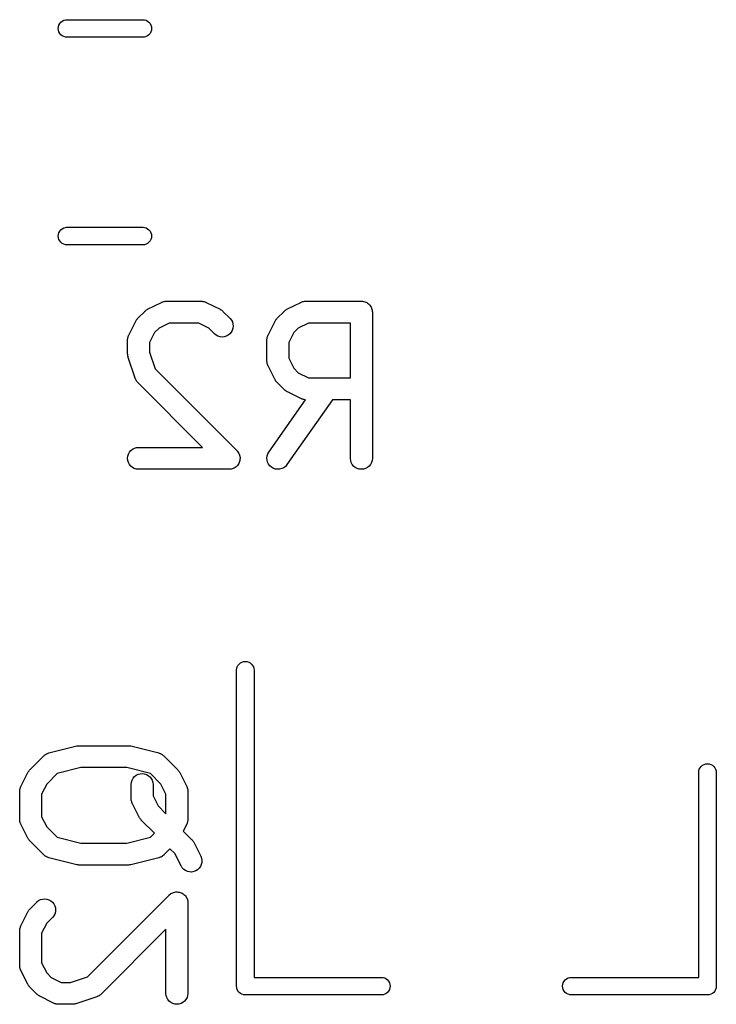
# Model space of a CAD drawing. Extents: x 0.77 to 5.19, y -2.29 to -0.61.
# Tile 30 of 41: x 3.13 to 3.31, y -1.73 to -1.47. Entities that reach past the tile are written whole.
import ezdxf

# ---------------------------------------------------------------- set-up
doc = ezdxf.new("R2010")
doc.units = 0
doc.header["$MEASUREMENT"] = 0
doc.layers.add('BLACK', color=7, linetype='CONTINUOUS')

msp = doc.modelspace()

# ---------------------------------------------------------------- linework, layer by layer
at = {"layer": 'BLACK', "linetype": 'CONTINUOUS'}
for p, q in [((3.13749, -1.47158), (3.13763, -1.47114)), ((3.13763, -1.47114), (3.13785, -1.47073)), ((3.13785, -1.47073), (3.13814, -1.47037)), ((3.13814, -1.47037), (3.1385, -1.47007)), ((3.1385, -1.47007), (3.13891, -1.46985)), ((3.13891, -1.46985), (3.13936, -1.46972)), ((3.13936, -1.46972), (3.1397, -1.46969)), ((3.1397, -1.46969), (3.1603, -1.46969)), ((3.1603, -1.46969), (3.16064, -1.46972)), ((3.16064, -1.46972), (3.16109, -1.46985)), ((3.16109, -1.46985), (3.1615, -1.47007)), ((3.1615, -1.47007), (3.16186, -1.47037)), ((3.16186, -1.47037), (3.16215, -1.47073)), ((3.16215, -1.47073), (3.16237, -1.47114)), ((3.16237, -1.47114), (3.16251, -1.47158)), ((3.13745, -1.47205), (3.13749, -1.47158)), ((3.13749, -1.47251), (3.13745, -1.47205)), ((3.13763, -1.47296), (3.13749, -1.47251)), ((3.13785, -1.47337), (3.13763, -1.47296)), ((3.13814, -1.47373), (3.13785, -1.47337)), ((3.1385, -1.47402), (3.13814, -1.47373)), ((3.13891, -1.47424), (3.1385, -1.47402)), ((3.1615, -1.47402), (3.16109, -1.47424)), ((3.16186, -1.47373), (3.1615, -1.47402)), ((3.16215, -1.47337), (3.16186, -1.47373)), ((3.16237, -1.47296), (3.16215, -1.47337)), ((3.16251, -1.47251), (3.16237, -1.47296)), ((3.16251, -1.47158), (3.16255, -1.47205)), ((3.16255, -1.47205), (3.16251, -1.47251)), ((3.13936, -1.47438), (3.13891, -1.47424)), ((3.1397, -1.47441), (3.13936, -1.47438)), ((3.1603, -1.47441), (3.1397, -1.47441)), ((3.16064, -1.47438), (3.1603, -1.47441)), ((3.16109, -1.47424), (3.16064, -1.47438)), ((3.13749, -1.52749), (3.13763, -1.52704)), ((3.13763, -1.52704), (3.13785, -1.52663)), ((3.13785, -1.52663), (3.13814, -1.52627)), ((3.13814, -1.52627), (3.1385, -1.52598)), ((3.1385, -1.52598), (3.13891, -1.52576)), ((3.13891, -1.52576), (3.13936, -1.52562)), ((3.13936, -1.52562), (3.1397, -1.52559)), ((3.1397, -1.52559), (3.1603, -1.52559)), ((3.1603, -1.52559), (3.16064, -1.52562)), ((3.16064, -1.52562), (3.16109, -1.52576)), ((3.16109, -1.52576), (3.1615, -1.52598)), ((3.1615, -1.52598), (3.16186, -1.52627)), ((3.16186, -1.52627), (3.16215, -1.52663)), ((3.16215, -1.52663), (3.16237, -1.52704)), ((3.16237, -1.52704), (3.16251, -1.52749)), ((3.13745, -1.52795), (3.13749, -1.52749)), ((3.13749, -1.52842), (3.13745, -1.52795)), ((3.13763, -1.52886), (3.13749, -1.52842)), ((3.13785, -1.52927), (3.13763, -1.52886)), ((3.13814, -1.52963), (3.13785, -1.52927)), ((3.1385, -1.52993), (3.13814, -1.52963)), ((3.16186, -1.52963), (3.1615, -1.52993)), ((3.16215, -1.52927), (3.16186, -1.52963)), ((3.16237, -1.52886), (3.16215, -1.52927)), ((3.16251, -1.52842), (3.16237, -1.52886)), ((3.16251, -1.52749), (3.16255, -1.52795)), ((3.16255, -1.52795), (3.16251, -1.52842)), ((3.13891, -1.53015), (3.1385, -1.52993)), ((3.13936, -1.53028), (3.13891, -1.53015)), ((3.1397, -1.53031), (3.13936, -1.53028)), ((3.1603, -1.53031), (3.1397, -1.53031)), ((3.16064, -1.53028), (3.1603, -1.53031)), ((3.16109, -1.53015), (3.16064, -1.53028)), ((3.1615, -1.52993), (3.16109, -1.53015)), ((3.16544, -1.54571), (3.16563, -1.54565)), ((3.16563, -1.54565), (3.16582, -1.54558)), ((3.16582, -1.54558), (3.16591, -1.54557)), ((3.16591, -1.54557), (3.16599, -1.54554)), ((3.16599, -1.54554), (3.16619, -1.54552)), ((3.16619, -1.54552), (3.16639, -1.54549)), ((3.16639, -1.54549), (3.16648, -1.5455)), ((3.16648, -1.5455), (3.16657, -1.54549)), ((3.16657, -1.54549), (3.17594, -1.54549)), ((3.17594, -1.54549), (3.17598, -1.54549)), ((3.17598, -1.54549), (3.17607, -1.5455)), ((3.17607, -1.5455), (3.17615, -1.5455)), ((3.17615, -1.5455), (3.17635, -1.54553)), ((3.17635, -1.54553), (3.17655, -1.54555)), ((3.17655, -1.54555), (3.17664, -1.54558)), ((3.17664, -1.54558), (3.17672, -1.54559)), ((3.17672, -1.54559), (3.17691, -1.54567)), ((3.17691, -1.54567), (3.1771, -1.54573)), ((3.20294, -1.54571), (3.20313, -1.54565)), ((3.20313, -1.54565), (3.20332, -1.54558)), ((3.20332, -1.54558), (3.2034, -1.54557)), ((3.2034, -1.54557), (3.20349, -1.54554)), ((3.20349, -1.54554), (3.20369, -1.54552)), ((3.20369, -1.54552), (3.20389, -1.54549)), ((3.20389, -1.54549), (3.20397, -1.5455)), ((3.20397, -1.5455), (3.20406, -1.54549)), ((3.20406, -1.54549), (3.21906, -1.54549)), ((3.21906, -1.54549), (3.21908, -1.54549)), ((3.21908, -1.54549), (3.21908, -1.54549)), ((3.21908, -1.54549), (3.21908, -1.54549)), ((3.21908, -1.54549), (3.2191, -1.54549)), ((3.2191, -1.54549), (3.21938, -1.54552)), ((3.21938, -1.54552), (3.21965, -1.54555)), ((3.21965, -1.54555), (3.21966, -1.54555)), ((3.21966, -1.54555), (3.21967, -1.54555)), ((3.21967, -1.54555), (3.21994, -1.54564)), ((3.21994, -1.54564), (3.2202, -1.54572)), ((3.15885, -1.5501), (3.16073, -1.54823)), ((3.16073, -1.54823), (3.16076, -1.5482)), ((3.16076, -1.5482), (3.16089, -1.54809)), ((3.16089, -1.54809), (3.16101, -1.54798)), ((3.16101, -1.54798), (3.16111, -1.54792)), ((3.16111, -1.54792), (3.16121, -1.54784)), ((3.16121, -1.54784), (3.16135, -1.54776)), ((3.16135, -1.54776), (3.1615, -1.54767)), ((3.1615, -1.54767), (3.16524, -1.5458)), ((3.16524, -1.5458), (3.16528, -1.54578)), ((3.16528, -1.54578), (3.16536, -1.54575)), ((3.16536, -1.54575), (3.16544, -1.54571)), ((3.1771, -1.54573), (3.17718, -1.54577)), ((3.17718, -1.54577), (3.17726, -1.5458)), ((3.17726, -1.5458), (3.18101, -1.54767)), ((3.18101, -1.54767), (3.18105, -1.54769)), ((3.18105, -1.54769), (3.18119, -1.54778)), ((3.18119, -1.54778), (3.18133, -1.54786)), ((3.18133, -1.54786), (3.18143, -1.54794)), ((3.18143, -1.54794), (3.18153, -1.54801)), ((3.18153, -1.54801), (3.18165, -1.54812)), ((3.18165, -1.54812), (3.18178, -1.54823)), ((3.18178, -1.54823), (3.18365, -1.5501)), ((3.19635, -1.5501), (3.19822, -1.54823)), ((3.19822, -1.54823), (3.19825, -1.5482)), ((3.19825, -1.5482), (3.19838, -1.54809)), ((3.19838, -1.54809), (3.1985, -1.54798)), ((3.1985, -1.54798), (3.19861, -1.54792)), ((3.19861, -1.54792), (3.1987, -1.54784)), ((3.1987, -1.54784), (3.19885, -1.54776)), ((3.19885, -1.54776), (3.19899, -1.54767)), ((3.19899, -1.54767), (3.20274, -1.5458)), ((3.20274, -1.5458), (3.20278, -1.54578)), ((3.20278, -1.54578), (3.20286, -1.54575)), ((3.20286, -1.54575), (3.20294, -1.54571)), ((3.2202, -1.54572), (3.22021, -1.54572)), ((3.22021, -1.54572), (3.22022, -1.54573)), ((3.22022, -1.54573), (3.22047, -1.54586)), ((3.22047, -1.54586), (3.22071, -1.54599)), ((3.22071, -1.54599), (3.22072, -1.546)), ((3.22072, -1.546), (3.22073, -1.546)), ((3.22073, -1.546), (3.22094, -1.54618)), ((3.22094, -1.54618), (3.22115, -1.54636)), ((3.22115, -1.54636), (3.22116, -1.54637)), ((3.22116, -1.54637), (3.22117, -1.54637)), ((3.22117, -1.54637), (3.22134, -1.54659)), ((3.22134, -1.54659), (3.22152, -1.54681)), ((3.22152, -1.54681), (3.22152, -1.54682)), ((3.22152, -1.54682), (3.22153, -1.54682)), ((3.22153, -1.54682), (3.22166, -1.54707)), ((3.22166, -1.54707), (3.22179, -1.54731)), ((3.22179, -1.54731), (3.22179, -1.54732)), ((3.22179, -1.54732), (3.2218, -1.54733)), ((3.2218, -1.54733), (3.22187, -1.5476)), ((3.22187, -1.5476), (3.22196, -1.54787)), ((3.22196, -1.54787), (3.22196, -1.54788)), ((3.22196, -1.54788), (3.22196, -1.54789)), ((3.22196, -1.54789), (3.22198, -1.54816)), ((3.22198, -1.54816), (3.22201, -1.54844)), ((3.15643, -1.55462), (3.1583, -1.55087)), ((3.1583, -1.55087), (3.15832, -1.55083)), ((3.15832, -1.55083), (3.15841, -1.55069)), ((3.15841, -1.55069), (3.15849, -1.55055)), ((3.15849, -1.55055), (3.15857, -1.55045)), ((3.15857, -1.55045), (3.15863, -1.55035)), ((3.15863, -1.55035), (3.15875, -1.55023)), ((3.15875, -1.55023), (3.15885, -1.5501)), ((3.18365, -1.5501), (3.18368, -1.55013)), ((3.18368, -1.55013), (3.18404, -1.55058)), ((3.18404, -1.55058), (3.18431, -1.55109)), ((3.19392, -1.55462), (3.1958, -1.55087)), ((3.1958, -1.55087), (3.19581, -1.55083)), ((3.19581, -1.55083), (3.1959, -1.55069)), ((3.1959, -1.55069), (3.19598, -1.55055)), ((3.19598, -1.55055), (3.19606, -1.55045)), ((3.19606, -1.55045), (3.19613, -1.55035)), ((3.19613, -1.55035), (3.19624, -1.55023)), ((3.19624, -1.55023), (3.19635, -1.5501)), ((3.22201, -1.54844), (3.22201, -1.58781)), ((3.16456, -1.55274), (3.16337, -1.55394)), ((3.16726, -1.55139), (3.16456, -1.55274)), ((3.17524, -1.55139), (3.16726, -1.55139)), ((3.17794, -1.55274), (3.17524, -1.55139)), ((3.17948, -1.55428), (3.17794, -1.55274)), ((3.18428, -1.55334), (3.18401, -1.55385)), ((3.18445, -1.55279), (3.18428, -1.55334)), ((3.18431, -1.55109), (3.18447, -1.55165)), ((3.18452, -1.55222), (3.18445, -1.55279)), ((3.18447, -1.55165), (3.18452, -1.55222)), ((3.20206, -1.55274), (3.20086, -1.55394)), ((3.20476, -1.55139), (3.20206, -1.55274)), ((3.21611, -1.55139), (3.20476, -1.55139)), ((3.21611, -1.56611), (3.21611, -1.55139)), ((3.15611, -1.5559), (3.15612, -1.55581)), ((3.15611, -1.55594), (3.15611, -1.5559)), ((3.15611, -1.55969), (3.15611, -1.55594)), ((3.15612, -1.55572), (3.15616, -1.55553)), ((3.15612, -1.55581), (3.15612, -1.55572)), ((3.15616, -1.55553), (3.15618, -1.55533)), ((3.15618, -1.55533), (3.1562, -1.55524)), ((3.1562, -1.55524), (3.15622, -1.55516)), ((3.15622, -1.55516), (3.15629, -1.55497)), ((3.15629, -1.55497), (3.15635, -1.55478)), ((3.15635, -1.55478), (3.15639, -1.5547)), ((3.15639, -1.5547), (3.15643, -1.55462)), ((3.16337, -1.55394), (3.16202, -1.55664)), ((3.17992, -1.55464), (3.17948, -1.55428)), ((3.18043, -1.55492), (3.17992, -1.55464)), ((3.18098, -1.55508), (3.18043, -1.55492)), ((3.18155, -1.55514), (3.18098, -1.55508)), ((3.18213, -1.55509), (3.18155, -1.55514)), ((3.18268, -1.55492), (3.18213, -1.55509)), ((3.18319, -1.55465), (3.18268, -1.55492)), ((3.18364, -1.55429), (3.18319, -1.55465)), ((3.18401, -1.55385), (3.18364, -1.55429)), ((3.19361, -1.5559), (3.19362, -1.55581)), ((3.19361, -1.55594), (3.19361, -1.5559)), ((3.19361, -1.56156), (3.19361, -1.55594)), ((3.19362, -1.55572), (3.19365, -1.55553)), ((3.19362, -1.55581), (3.19362, -1.55572)), ((3.19365, -1.55553), (3.19367, -1.55533)), ((3.19367, -1.55533), (3.1937, -1.55524)), ((3.1937, -1.55524), (3.19371, -1.55516)), ((3.19371, -1.55516), (3.19379, -1.55497)), ((3.19379, -1.55497), (3.19385, -1.55478)), ((3.19385, -1.55478), (3.19389, -1.5547)), ((3.19389, -1.5547), (3.19392, -1.55462)), ((3.20086, -1.55394), (3.19951, -1.55664)), ((3.16202, -1.55664), (3.16202, -1.55921)), ((3.19951, -1.55664), (3.19951, -1.56087)), ((3.15613, -1.55985), (3.15611, -1.55969)), ((3.15613, -1.56002), (3.15613, -1.55985)), ((3.15616, -1.56014), (3.15613, -1.56002)), ((3.15617, -1.56026), (3.15616, -1.56014)), ((3.15622, -1.56042), (3.15617, -1.56026)), ((3.15625, -1.56058), (3.15622, -1.56042)), ((3.15627, -1.56062), (3.15625, -1.56058)), ((3.15814, -1.56625), (3.15627, -1.56062)), ((3.16202, -1.55921), (3.16352, -1.56372)), ((3.19362, -1.56165), (3.19361, -1.56156)), ((3.19951, -1.56087), (3.20086, -1.56356)), ((3.16352, -1.56372), (3.18553, -1.58572)), ((3.19361, -1.56174), (3.19362, -1.56165)), ((3.19365, -1.56194), (3.19361, -1.56174)), ((3.19367, -1.56214), (3.19365, -1.56194)), ((3.19369, -1.56222), (3.19367, -1.56214)), ((3.1937, -1.56231), (3.19369, -1.56222)), ((3.19377, -1.5625), (3.1937, -1.56231)), ((3.19383, -1.56269), (3.19377, -1.5625)), ((3.19387, -1.56277), (3.19383, -1.56269)), ((3.1939, -1.56285), (3.19387, -1.56277)), ((3.19392, -1.56288), (3.1939, -1.56285)), ((3.1958, -1.56663), (3.19392, -1.56288)), ((3.20086, -1.56356), (3.20206, -1.56476)), ((3.15818, -1.56633), (3.15814, -1.56625)), ((3.1582, -1.56641), (3.15818, -1.56633)), ((3.15829, -1.56659), (3.1582, -1.56641)), ((3.15837, -1.56677), (3.15829, -1.56659)), ((3.15842, -1.56684), (3.15837, -1.56677)), ((3.15846, -1.56692), (3.15842, -1.56684)), ((3.19588, -1.56677), (3.1958, -1.56663)), ((3.19596, -1.56692), (3.19588, -1.56677)), ((3.20206, -1.56476), (3.20476, -1.56611)), ((3.20476, -1.56611), (3.21611, -1.56611)), ((3.15859, -1.56708), (3.15846, -1.56692)), ((3.15871, -1.56724), (3.15859, -1.56708)), ((3.15877, -1.5673), (3.15871, -1.56724)), ((3.15882, -1.56737), (3.15877, -1.5673)), ((3.15885, -1.5674), (3.15882, -1.56737)), ((3.17631, -1.58486), (3.15885, -1.5674)), ((3.19604, -1.56702), (3.19596, -1.56692)), ((3.1961, -1.56712), (3.19604, -1.56702)), ((3.19622, -1.56724), (3.1961, -1.56712)), ((3.19632, -1.56737), (3.19622, -1.56724)), ((3.19635, -1.5674), (3.19632, -1.56737)), ((3.19822, -1.56928), (3.19635, -1.5674)), ((3.19835, -1.56938), (3.19822, -1.56928)), ((3.19847, -1.5695), (3.19835, -1.56938)), ((3.19857, -1.56956), (3.19847, -1.5695)), ((3.19867, -1.56964), (3.19857, -1.56956)), ((3.19414, -1.58612), (3.20401, -1.57201)), ((3.19881, -1.56972), (3.19867, -1.56964)), ((3.19895, -1.56981), (3.19881, -1.56972)), ((3.19899, -1.56983), (3.19895, -1.56981)), ((3.21122, -1.57202), (3.19898, -1.5895)), ((3.20274, -1.5717), (3.19899, -1.56983)), ((3.20282, -1.57173), (3.20274, -1.5717)), ((3.2029, -1.57178), (3.20282, -1.57173)), ((3.20309, -1.57184), (3.2029, -1.57178)), ((3.20328, -1.57191), (3.20309, -1.57184)), ((3.20336, -1.57192), (3.20328, -1.57191)), ((3.20345, -1.57195), (3.20336, -1.57192)), ((3.20365, -1.57197), (3.20345, -1.57195)), ((3.20385, -1.57201), (3.20365, -1.57197)), ((3.20393, -1.57201), (3.20385, -1.57201)), ((3.20401, -1.57201), (3.20393, -1.57201)), ((3.21611, -1.57202), (3.21122, -1.57202)), ((3.21611, -1.58781), (3.21611, -1.57202)), ((3.15699, -1.58572), (3.15743, -1.58535)), ((3.15743, -1.58535), (3.15794, -1.58508)), ((3.15794, -1.58508), (3.15849, -1.58491)), ((3.15849, -1.58491), (3.15907, -1.58486)), ((3.15907, -1.58486), (3.17631, -1.58486)), ((3.15611, -1.58779), (3.15617, -1.58722)), ((3.15617, -1.58836), (3.15611, -1.58779)), ((3.15617, -1.58722), (3.15634, -1.58667)), ((3.15634, -1.58667), (3.15662, -1.58616)), ((3.15662, -1.58616), (3.15699, -1.58572)), ((3.18553, -1.58572), (3.18555, -1.58574)), ((3.18555, -1.58574), (3.18555, -1.58574)), ((3.18555, -1.58574), (3.18555, -1.58574)), ((3.18555, -1.58574), (3.18556, -1.58575)), ((3.18556, -1.58575), (3.18573, -1.58598)), ((3.18573, -1.58598), (3.18591, -1.58619)), ((3.18591, -1.58619), (3.18591, -1.5862)), ((3.18591, -1.5862), (3.18591, -1.5862)), ((3.18591, -1.5862), (3.18605, -1.58646)), ((3.18605, -1.58646), (3.18618, -1.5867)), ((3.18618, -1.5867), (3.18618, -1.58671)), ((3.18618, -1.58671), (3.18618, -1.58671)), ((3.18618, -1.58671), (3.18626, -1.58699)), ((3.18626, -1.58699), (3.18634, -1.58726)), ((3.18636, -1.58812), (3.18633, -1.5884)), ((3.18634, -1.58726), (3.18634, -1.58726)), ((3.18634, -1.58726), (3.18634, -1.58727)), ((3.18634, -1.58727), (3.18637, -1.58755)), ((3.18639, -1.58784), (3.18636, -1.58812)), ((3.18637, -1.58755), (3.18639, -1.58783)), ((3.18639, -1.58783), (3.18639, -1.58784)), ((3.18639, -1.58784), (3.18639, -1.58784)), ((3.19361, -1.58774), (3.19368, -1.58717)), ((3.19365, -1.58831), (3.19361, -1.58774)), ((3.19368, -1.58717), (3.19386, -1.58662)), ((3.19386, -1.58662), (3.19414, -1.58612)), ((3.21616, -1.58838), (3.21611, -1.58781)), ((3.22201, -1.58785), (3.22195, -1.58842)), ((3.22201, -1.58781), (3.22201, -1.58785)), ((3.15633, -1.58892), (3.15617, -1.58836)), ((3.1566, -1.58943), (3.15633, -1.58892)), ((3.15696, -1.58988), (3.1566, -1.58943)), ((3.1574, -1.59025), (3.15696, -1.58988)), ((3.1579, -1.59052), (3.1574, -1.59025)), ((3.15845, -1.5907), (3.1579, -1.59052)), ((3.15903, -1.59076), (3.15845, -1.5907)), ((3.15907, -1.59076), (3.15903, -1.59076)), ((3.18344, -1.59076), (3.15907, -1.59076)), ((3.18372, -1.59074), (3.18344, -1.59076)), ((3.184, -1.59071), (3.18372, -1.59074)), ((3.18401, -1.59071), (3.184, -1.59071)), ((3.18428, -1.59063), (3.18401, -1.59071)), ((3.18401, -1.59071), (3.18401, -1.59071)), ((3.18455, -1.59054), (3.18428, -1.59063)), ((3.18456, -1.59054), (3.18455, -1.59054)), ((3.18481, -1.59041), (3.18456, -1.59054)), ((3.18456, -1.59054), (3.18456, -1.59054)), ((3.18506, -1.59028), (3.18481, -1.59041)), ((3.18507, -1.59027), (3.18506, -1.59028)), ((3.18529, -1.59009), (3.18507, -1.59027)), ((3.18507, -1.59027), (3.18507, -1.59027)), ((3.18551, -1.58991), (3.18529, -1.59009)), ((3.18552, -1.58991), (3.18551, -1.58991)), ((3.18551, -1.58991), (3.18551, -1.58991)), ((3.1857, -1.58969), (3.18552, -1.58991)), ((3.18588, -1.58947), (3.1857, -1.58969)), ((3.18589, -1.58946), (3.18588, -1.58947)), ((3.18588, -1.58947), (3.18588, -1.58947)), ((3.18602, -1.58922), (3.18589, -1.58946)), ((3.18616, -1.58896), (3.18602, -1.58922)), ((3.18624, -1.58868), (3.18616, -1.58895)), ((3.18616, -1.58895), (3.18616, -1.58896)), ((3.18616, -1.58896), (3.18616, -1.58896)), ((3.18633, -1.58841), (3.18624, -1.58868)), ((3.18633, -1.5884), (3.18633, -1.58841)), ((3.18633, -1.58841), (3.18633, -1.58841)), ((3.19381, -1.58887), (3.19365, -1.58831)), ((3.19406, -1.58938), (3.19381, -1.58887)), ((3.19442, -1.58984), (3.19406, -1.58938)), ((3.19485, -1.59022), (3.19442, -1.58984)), ((3.19535, -1.5905), (3.19485, -1.59022)), ((3.1959, -1.59069), (3.19535, -1.5905)), ((3.19647, -1.59076), (3.1959, -1.59069)), ((3.19704, -1.59072), (3.19647, -1.59076)), ((3.1976, -1.59057), (3.19704, -1.59072)), ((3.19812, -1.59032), (3.1976, -1.59057)), ((3.19858, -1.58997), (3.19812, -1.59032)), ((3.19896, -1.58954), (3.19858, -1.58997)), ((3.19898, -1.5895), (3.19896, -1.58954)), ((3.21633, -1.58894), (3.21616, -1.58838)), ((3.2166, -1.58944), (3.21633, -1.58894)), ((3.21696, -1.58989), (3.2166, -1.58944)), ((3.21741, -1.59026), (3.21696, -1.58989)), ((3.21791, -1.59053), (3.21741, -1.59026)), ((3.21847, -1.5907), (3.21791, -1.59053)), ((3.21904, -1.59076), (3.21847, -1.5907)), ((3.21961, -1.59071), (3.21904, -1.59076)), ((3.22016, -1.59055), (3.21961, -1.59071)), ((3.22068, -1.59028), (3.22016, -1.59055)), ((3.22112, -1.58992), (3.22068, -1.59028)), ((3.2215, -1.58948), (3.22112, -1.58992)), ((3.22177, -1.58897), (3.2215, -1.58948)), ((3.22195, -1.58842), (3.22177, -1.58897)), ((3.1856, -1.64397), (3.18582, -1.64356)), ((3.18582, -1.64356), (3.18612, -1.6432)), ((3.18612, -1.6432), (3.18648, -1.64291)), ((3.18648, -1.64291), (3.18689, -1.64269)), ((3.18689, -1.64269), (3.18733, -1.64255)), ((3.18733, -1.64255), (3.1878, -1.64251)), ((3.1878, -1.64251), (3.18826, -1.64255)), ((3.18826, -1.64255), (3.1887, -1.64269)), ((3.1887, -1.64269), (3.18911, -1.64291)), ((3.18911, -1.64291), (3.18947, -1.6432)), ((3.18947, -1.6432), (3.18977, -1.64356)), ((3.18977, -1.64356), (3.18999, -1.64397)), ((3.18543, -1.64477), (3.18547, -1.64442)), ((3.18543, -1.72981), (3.18543, -1.64477)), ((3.18547, -1.64442), (3.1856, -1.64397)), ((3.18999, -1.64397), (3.19012, -1.64442)), ((3.19012, -1.64442), (3.19016, -1.64477)), ((3.19016, -1.64477), (3.19016, -1.72756)), ((3.13374, -1.66776), (3.13389, -1.66763)), ((3.13389, -1.66763), (3.13396, -1.66758)), ((3.13396, -1.66758), (3.13403, -1.66753)), ((3.13403, -1.66753), (3.13421, -1.66744)), ((3.13421, -1.66744), (3.13438, -1.66733)), ((3.13438, -1.66733), (3.13446, -1.6673)), ((3.13446, -1.6673), (3.13454, -1.66726)), ((3.13454, -1.66726), (3.13473, -1.66721)), ((3.13473, -1.66721), (3.13492, -1.66714)), ((3.13492, -1.66714), (3.14242, -1.66526)), ((3.14242, -1.66526), (3.14246, -1.66525)), ((3.14246, -1.66525), (3.14251, -1.66525)), ((3.14251, -1.66525), (3.14256, -1.66523)), ((3.14256, -1.66523), (3.1428, -1.66521)), ((3.1428, -1.66521), (3.14303, -1.66518)), ((3.14303, -1.66518), (3.14309, -1.66518)), ((3.14309, -1.66518), (3.14314, -1.66518)), ((3.14314, -1.66518), (3.15626, -1.66518)), ((3.15626, -1.66518), (3.1563, -1.66518)), ((3.1563, -1.66518), (3.15636, -1.66518)), ((3.15636, -1.66518), (3.15641, -1.66518)), ((3.15641, -1.66518), (3.15664, -1.66521)), ((3.15664, -1.66521), (3.15688, -1.66524)), ((3.15688, -1.66524), (3.15693, -1.66526)), ((3.15693, -1.66526), (3.15698, -1.66526)), ((3.15698, -1.66526), (3.16448, -1.66714)), ((3.16448, -1.66714), (3.16452, -1.66715)), ((3.16452, -1.66715), (3.1647, -1.66722)), ((3.1647, -1.66722), (3.1649, -1.66728)), ((3.1649, -1.66728), (3.16497, -1.66732)), ((3.16497, -1.66732), (3.16506, -1.66735)), ((3.16506, -1.66735), (3.16523, -1.66746)), ((3.16523, -1.66746), (3.1654, -1.66755)), ((3.1654, -1.66755), (3.16547, -1.66761)), ((3.16547, -1.66761), (3.16555, -1.66765)), ((3.16555, -1.66765), (3.16569, -1.66779)), ((3.1298, -1.67167), (3.13355, -1.66792)), ((3.13355, -1.66792), (3.13358, -1.66789)), ((3.13358, -1.66789), (3.13374, -1.66776)), ((3.16569, -1.66779), (3.16585, -1.66792)), ((3.16585, -1.66792), (3.1696, -1.67167)), ((3.31089, -1.67047), (3.3113, -1.67025)), ((3.3113, -1.67025), (3.31174, -1.67011)), ((3.31174, -1.67011), (3.3122, -1.67007)), ((3.3122, -1.67007), (3.31267, -1.67011)), ((3.31267, -1.67011), (3.31311, -1.67025)), ((3.31311, -1.67025), (3.31352, -1.67047)), ((3.12737, -1.67618), (3.12925, -1.67243)), ((3.12925, -1.67243), (3.12927, -1.6724)), ((3.12927, -1.6724), (3.12936, -1.67226)), ((3.12936, -1.67226), (3.12944, -1.67211)), ((3.12944, -1.67211), (3.12951, -1.67202)), ((3.12951, -1.67202), (3.12958, -1.67191)), ((3.12958, -1.67191), (3.1297, -1.67179)), ((3.1297, -1.67179), (3.1298, -1.67167)), ((3.13715, -1.67267), (3.13432, -1.6755)), ((3.1435, -1.67108), (3.13715, -1.67267)), ((3.1559, -1.67108), (3.1435, -1.67108)), ((3.16225, -1.67267), (3.1559, -1.67108)), ((3.15839, -1.67316), (3.15891, -1.67289)), ((3.15891, -1.67289), (3.15946, -1.67273)), ((3.15946, -1.67273), (3.16003, -1.67268)), ((3.16003, -1.67268), (3.1606, -1.67274)), ((3.1606, -1.67274), (3.16116, -1.67291)), ((3.16116, -1.67291), (3.16166, -1.67318)), ((3.16508, -1.6755), (3.16225, -1.67267)), ((3.1696, -1.67167), (3.16963, -1.67169)), ((3.16963, -1.67169), (3.16973, -1.67182)), ((3.16973, -1.67182), (3.16984, -1.67194)), ((3.16984, -1.67194), (3.16991, -1.67205)), ((3.16991, -1.67205), (3.16999, -1.67215)), ((3.16999, -1.67215), (3.17006, -1.67229)), ((3.17006, -1.67229), (3.17015, -1.67243)), ((3.17015, -1.67243), (3.17203, -1.67618)), ((3.30984, -1.67232), (3.30988, -1.67198)), ((3.30984, -1.72756), (3.30984, -1.67232)), ((3.30988, -1.67198), (3.31001, -1.67153)), ((3.31001, -1.67153), (3.31023, -1.67112)), ((3.31023, -1.67112), (3.31053, -1.67076)), ((3.31053, -1.67076), (3.31089, -1.67047)), ((3.31352, -1.67047), (3.31388, -1.67076)), ((3.31388, -1.67076), (3.31418, -1.67112)), ((3.31418, -1.67112), (3.3144, -1.67153)), ((3.3144, -1.67153), (3.31453, -1.67198)), ((3.31453, -1.67198), (3.31457, -1.67232)), ((3.31457, -1.67232), (3.31457, -1.72981)), ((3.13432, -1.6755), (3.13297, -1.6782)), ((3.15706, -1.67559), (3.15712, -1.67501)), ((3.15706, -1.67563), (3.15706, -1.67559)), ((3.15712, -1.67501), (3.1573, -1.67446)), ((3.1573, -1.67446), (3.15757, -1.67396)), ((3.15757, -1.67396), (3.15795, -1.67352)), ((3.15795, -1.67352), (3.15839, -1.67316)), ((3.16166, -1.67318), (3.16211, -1.67355)), ((3.16211, -1.67355), (3.16247, -1.67399)), ((3.16247, -1.67399), (3.16274, -1.6745)), ((3.16274, -1.6745), (3.16291, -1.67505)), ((3.16291, -1.67505), (3.16296, -1.67563)), ((3.16643, -1.6782), (3.16508, -1.6755)), ((3.12706, -1.67746), (3.12707, -1.67738)), ((3.12706, -1.6775), (3.12706, -1.67746)), ((3.12706, -1.685), (3.12706, -1.6775)), ((3.12707, -1.67729), (3.1271, -1.67709)), ((3.12707, -1.67738), (3.12707, -1.67729)), ((3.1271, -1.67709), (3.12713, -1.67689)), ((3.12713, -1.67689), (3.12715, -1.67681)), ((3.12715, -1.67681), (3.12717, -1.67672)), ((3.12717, -1.67672), (3.12724, -1.67653)), ((3.12724, -1.67653), (3.1273, -1.67634)), ((3.1273, -1.67634), (3.12734, -1.67626)), ((3.12734, -1.67626), (3.12737, -1.67618)), ((3.13297, -1.6782), (3.13297, -1.6843)), ((3.15706, -1.67938), (3.15706, -1.67563)), ((3.16296, -1.67563), (3.16296, -1.67868)), ((3.16643, -1.6835), (3.16643, -1.6782)), ((3.17203, -1.67618), (3.17204, -1.67622)), ((3.17204, -1.67622), (3.17207, -1.6763)), ((3.17207, -1.6763), (3.17211, -1.67638)), ((3.17211, -1.67638), (3.17217, -1.67657)), ((3.17217, -1.67657), (3.17224, -1.67676)), ((3.17224, -1.67676), (3.17226, -1.67685)), ((3.17226, -1.67685), (3.17228, -1.67693)), ((3.17228, -1.67693), (3.1723, -1.67713)), ((3.1723, -1.67713), (3.17233, -1.67733)), ((3.17233, -1.67733), (3.17233, -1.67742)), ((3.17233, -1.67742), (3.17234, -1.6775)), ((3.17234, -1.6775), (3.17234, -1.685)), ((3.15707, -1.67946), (3.15706, -1.67938)), ((3.15706, -1.67955), (3.15707, -1.67946)), ((3.15709, -1.67975), (3.15706, -1.67955)), ((3.15711, -1.67995), (3.15709, -1.67975)), ((3.15714, -1.68003), (3.15711, -1.67995)), ((3.15715, -1.68012), (3.15714, -1.68003)), ((3.15722, -1.68031), (3.15715, -1.68012)), ((3.15728, -1.6805), (3.15722, -1.68031)), ((3.15732, -1.68058), (3.15728, -1.6805)), ((3.15735, -1.68066), (3.15732, -1.68058)), ((3.15737, -1.6807), (3.15735, -1.68066)), ((3.15924, -1.68445), (3.15737, -1.6807)), ((3.16296, -1.67868), (3.16431, -1.68138)), ((3.16431, -1.68138), (3.16643, -1.6835)), ((3.12707, -1.68509), (3.12706, -1.685)), ((3.12707, -1.68518), (3.12707, -1.68509)), ((3.1271, -1.68537), (3.12707, -1.68518)), ((3.12712, -1.68558), (3.1271, -1.68537)), ((3.12714, -1.68566), (3.12712, -1.68558)), ((3.12716, -1.68574), (3.12714, -1.68566)), ((3.12723, -1.68593), (3.12716, -1.68574)), ((3.12729, -1.68613), (3.12723, -1.68593)), ((3.12733, -1.6862), (3.12729, -1.68613)), ((3.12736, -1.68629), (3.12733, -1.6862)), ((3.13297, -1.6843), (3.13432, -1.687)), ((3.15933, -1.68459), (3.15924, -1.68445)), ((3.15941, -1.68474), (3.15933, -1.68459)), ((3.15949, -1.68483), (3.15941, -1.68474)), ((3.15955, -1.68494), (3.15949, -1.68483)), ((3.15967, -1.68506), (3.15955, -1.68494)), ((3.15977, -1.68519), (3.15967, -1.68506)), ((3.1598, -1.68521), (3.15977, -1.68519)), ((3.16333, -1.68875), (3.1598, -1.68521)), ((3.1721, -1.68617), (3.17206, -1.68624)), ((3.17216, -1.68597), (3.1721, -1.68617)), ((3.17223, -1.68578), (3.17216, -1.68597)), ((3.17225, -1.6857), (3.17223, -1.68578)), ((3.17227, -1.68562), (3.17225, -1.6857)), ((3.1723, -1.68542), (3.17227, -1.68562)), ((3.17233, -1.68522), (3.1723, -1.68542)), ((3.17234, -1.68504), (3.17233, -1.68513)), ((3.17233, -1.68513), (3.17233, -1.68522)), ((3.17234, -1.685), (3.17234, -1.68504)), ((3.12737, -1.68632), (3.12736, -1.68629)), ((3.12925, -1.69007), (3.12737, -1.68632)), ((3.13432, -1.687), (3.13715, -1.68983)), ((3.16225, -1.68983), (3.16333, -1.68875)), ((3.17203, -1.68632), (3.1711, -1.68817)), ((3.1711, -1.68817), (3.17335, -1.69041)), ((3.17206, -1.68624), (3.17203, -1.68632)), ((3.12934, -1.69021), (3.12925, -1.69007)), ((3.12941, -1.69036), (3.12934, -1.69021)), ((3.12949, -1.69046), (3.12941, -1.69036)), ((3.12956, -1.69056), (3.12949, -1.69046)), ((3.12967, -1.69068), (3.12956, -1.69056)), ((3.12977, -1.69081), (3.12967, -1.69068)), ((3.1298, -1.69084), (3.12977, -1.69081)), ((3.13355, -1.69459), (3.1298, -1.69084)), ((3.13715, -1.68983), (3.1435, -1.69142)), ((3.1435, -1.69142), (3.1559, -1.69142)), ((3.1559, -1.69142), (3.16225, -1.68983)), ((3.17335, -1.69041), (3.17338, -1.69044)), ((3.17338, -1.69044), (3.17348, -1.69057)), ((3.17348, -1.69057), (3.17359, -1.69069)), ((3.17359, -1.69069), (3.17366, -1.6908)), ((3.17366, -1.6908), (3.17374, -1.69089)), ((3.17374, -1.69089), (3.17381, -1.69104)), ((3.17381, -1.69104), (3.1739, -1.69118)), ((3.1739, -1.69118), (3.17578, -1.69493)), ((3.16751, -1.69293), (3.16585, -1.69459)), ((3.16883, -1.69425), (3.16751, -1.69293)), ((3.13371, -1.69472), (3.13355, -1.69459)), ((3.13385, -1.69485), (3.13371, -1.69472)), ((3.13393, -1.6949), (3.13385, -1.69485)), ((3.134, -1.69495), (3.13393, -1.6949)), ((3.13417, -1.69505), (3.134, -1.69495)), ((3.13434, -1.69515), (3.13417, -1.69505)), ((3.13443, -1.69518), (3.13434, -1.69515)), ((3.1345, -1.69523), (3.13443, -1.69518)), ((3.1347, -1.69529), (3.1345, -1.69523)), ((3.13488, -1.69536), (3.1347, -1.69529)), ((3.13492, -1.69537), (3.13488, -1.69536)), ((3.14242, -1.69724), (3.13492, -1.69537)), ((3.16448, -1.69537), (3.15698, -1.69724)), ((3.16467, -1.6953), (3.16448, -1.69537)), ((3.16486, -1.69524), (3.16467, -1.6953)), ((3.16494, -1.6952), (3.16486, -1.69524)), ((3.16502, -1.69517), (3.16494, -1.6952)), ((3.16519, -1.69507), (3.16502, -1.69517)), ((3.16537, -1.69498), (3.16519, -1.69507)), ((3.16544, -1.69492), (3.16537, -1.69498)), ((3.16551, -1.69488), (3.16544, -1.69492)), ((3.16566, -1.69474), (3.16551, -1.69488)), ((3.16582, -1.69462), (3.16566, -1.69474)), ((3.16585, -1.69459), (3.16582, -1.69462)), ((3.17049, -1.69757), (3.16883, -1.69425)), ((3.17578, -1.69493), (3.17579, -1.69497)), ((3.17579, -1.69497), (3.17599, -1.69551)), ((3.17606, -1.69665), (3.17593, -1.69721)), ((3.17599, -1.69551), (3.17608, -1.69608)), ((3.17608, -1.69608), (3.17606, -1.69665)), ((3.14247, -1.69725), (3.14242, -1.69724)), ((3.14252, -1.69726), (3.14247, -1.69725)), ((3.14276, -1.69729), (3.14252, -1.69726)), ((3.14299, -1.69732), (3.14276, -1.69729)), ((3.14304, -1.69732), (3.14299, -1.69732)), ((3.1431, -1.69733), (3.14304, -1.69732)), ((3.14314, -1.69733), (3.1431, -1.69733)), ((3.15626, -1.69733), (3.14314, -1.69733)), ((3.15631, -1.69732), (3.15626, -1.69733)), ((3.15637, -1.69733), (3.15631, -1.69732)), ((3.1566, -1.6973), (3.15637, -1.69733)), ((3.15684, -1.69727), (3.1566, -1.6973)), ((3.15689, -1.69726), (3.15684, -1.69727)), ((3.15694, -1.69725), (3.15689, -1.69726)), ((3.15698, -1.69724), (3.15694, -1.69725)), ((3.1708, -1.69806), (3.17049, -1.69757)), ((3.1712, -1.69848), (3.1708, -1.69806)), ((3.17167, -1.69881), (3.1712, -1.69848)), ((3.17219, -1.69905), (3.17167, -1.69881)), ((3.17275, -1.69918), (3.17219, -1.69905)), ((3.17333, -1.6992), (3.17275, -1.69918)), ((3.1739, -1.6991), (3.17333, -1.6992)), ((3.17444, -1.6989), (3.1739, -1.6991)), ((3.17493, -1.6986), (3.17444, -1.6989)), ((3.17535, -1.6982), (3.17493, -1.6986)), ((3.17569, -1.69774), (3.17535, -1.6982)), ((3.17593, -1.69721), (3.17569, -1.69774)), ((3.16803, -1.70489), (3.16828, -1.70476)), ((3.16828, -1.70476), (3.16828, -1.70476)), ((3.16828, -1.70476), (3.16829, -1.70476)), ((3.16829, -1.70476), (3.16856, -1.70468)), ((3.16856, -1.70468), (3.16883, -1.7046)), ((3.16883, -1.7046), (3.16884, -1.7046)), ((3.16884, -1.7046), (3.16913, -1.70457)), ((3.16884, -1.7046), (3.16884, -1.7046)), ((3.16913, -1.70457), (3.16941, -1.70455)), ((3.16941, -1.70455), (3.16942, -1.70455)), ((3.16941, -1.70455), (3.16941, -1.70455)), ((3.16942, -1.70455), (3.16969, -1.70458)), ((3.16969, -1.70458), (3.16998, -1.70461)), ((3.16998, -1.70461), (3.16998, -1.70461)), ((3.16998, -1.70461), (3.16999, -1.70461)), ((3.16999, -1.70461), (3.17025, -1.70469)), ((3.17025, -1.70469), (3.17053, -1.70478)), ((3.17053, -1.70478), (3.17053, -1.70478)), ((3.17053, -1.70478), (3.17054, -1.70478)), ((3.17054, -1.70478), (3.17079, -1.70492)), ((3.1298, -1.70916), (3.13168, -1.70729)), ((3.13168, -1.70729), (3.13171, -1.70726)), ((3.13171, -1.70726), (3.13216, -1.7069)), ((3.13216, -1.7069), (3.13267, -1.70663)), ((3.13267, -1.70663), (3.13322, -1.70647)), ((3.13322, -1.70647), (3.1338, -1.70642)), ((3.1338, -1.70642), (3.13437, -1.70648)), ((3.13437, -1.70648), (3.13492, -1.70666)), ((3.13492, -1.70666), (3.13542, -1.70693)), ((3.13542, -1.70693), (3.13587, -1.7073)), ((3.13587, -1.7073), (3.13623, -1.70775)), ((3.14529, -1.72742), (3.1673, -1.70541)), ((3.1673, -1.70541), (3.16732, -1.70539)), ((3.16732, -1.70539), (3.16733, -1.70538)), ((3.16732, -1.70539), (3.16732, -1.70539)), ((3.16732, -1.70539), (3.16732, -1.70539)), ((3.16733, -1.70538), (3.16755, -1.7052)), ((3.16755, -1.7052), (3.16777, -1.70503)), ((3.16777, -1.70503), (3.16778, -1.70502)), ((3.16777, -1.70503), (3.16777, -1.70503)), ((3.16778, -1.70502), (3.16803, -1.70489)), ((3.17079, -1.70492), (3.17104, -1.70505)), ((3.17104, -1.70505), (3.17104, -1.70505)), ((3.17104, -1.70505), (3.17104, -1.70506)), ((3.17104, -1.70506), (3.17126, -1.70524)), ((3.17126, -1.70524), (3.17148, -1.70542)), ((3.17148, -1.70542), (3.17148, -1.70542)), ((3.17148, -1.70542), (3.17149, -1.70543)), ((3.17149, -1.70543), (3.17166, -1.70564)), ((3.17166, -1.70564), (3.17184, -1.70587)), ((3.17184, -1.70587), (3.17185, -1.70587)), ((3.17185, -1.70587), (3.17185, -1.70587)), ((3.17185, -1.70587), (3.17198, -1.70613)), ((3.17198, -1.70613), (3.17211, -1.70637)), ((3.17211, -1.70637), (3.17212, -1.70638)), ((3.17212, -1.70638), (3.17212, -1.70638)), ((3.17212, -1.70638), (3.1722, -1.70666)), ((3.1722, -1.70666), (3.17228, -1.70693)), ((3.17228, -1.70693), (3.17228, -1.70693)), ((3.17228, -1.70693), (3.17228, -1.70694)), ((3.17228, -1.70694), (3.17231, -1.70722)), ((3.17231, -1.70722), (3.17234, -1.7075)), ((3.12737, -1.71368), (3.12925, -1.70993)), ((3.12925, -1.70993), (3.12927, -1.70989)), ((3.12927, -1.70989), (3.12936, -1.70975)), ((3.12936, -1.70975), (3.12944, -1.70961)), ((3.12944, -1.70961), (3.12951, -1.70951)), ((3.12951, -1.70951), (3.12958, -1.70941)), ((3.12958, -1.70941), (3.1297, -1.70929)), ((3.1297, -1.70929), (3.1298, -1.70916)), ((3.13623, -1.70775), (3.1365, -1.70826)), ((3.13666, -1.70996), (3.13649, -1.71051)), ((3.1365, -1.70826), (3.13666, -1.70881)), ((3.13666, -1.70881), (3.13672, -1.70938)), ((3.13672, -1.70938), (3.13666, -1.70996)), ((3.17234, -1.7075), (3.17234, -1.73187)), ((3.13585, -1.71146), (3.13432, -1.713)), ((3.13622, -1.71102), (3.13585, -1.71146)), ((3.13649, -1.71051), (3.13622, -1.71102)), ((3.12706, -1.71496), (3.12707, -1.71487)), ((3.12706, -1.715), (3.12706, -1.71496)), ((3.12706, -1.72437), (3.12706, -1.715)), ((3.12707, -1.71478), (3.1271, -1.71458)), ((3.12707, -1.71487), (3.12707, -1.71478)), ((3.1271, -1.71458), (3.12713, -1.71438)), ((3.12713, -1.71438), (3.12715, -1.7143)), ((3.12715, -1.7143), (3.12717, -1.71422)), ((3.12717, -1.71422), (3.12724, -1.71403)), ((3.12724, -1.71403), (3.1273, -1.71383)), ((3.1273, -1.71383), (3.12734, -1.71376)), ((3.12734, -1.71376), (3.12737, -1.71368)), ((3.13432, -1.713), (3.13297, -1.7157)), ((3.16643, -1.71463), (3.14898, -1.73208)), ((3.16643, -1.73187), (3.16643, -1.71463)), ((3.13297, -1.7157), (3.13297, -1.72367)), ((3.12707, -1.72446), (3.12706, -1.72437)), ((3.12707, -1.72455), (3.12707, -1.72446)), ((3.1271, -1.72474), (3.12707, -1.72455)), ((3.12712, -1.72495), (3.1271, -1.72474)), ((3.12714, -1.72503), (3.12712, -1.72495)), ((3.12716, -1.72511), (3.12714, -1.72503)), ((3.12723, -1.7253), (3.12716, -1.72511)), ((3.12729, -1.7255), (3.12723, -1.7253)), ((3.12733, -1.72557), (3.12729, -1.7255)), ((3.12736, -1.72566), (3.12733, -1.72557)), ((3.12737, -1.72569), (3.12736, -1.72566)), ((3.12925, -1.72944), (3.12737, -1.72569)), ((3.13297, -1.72367), (3.13432, -1.72637)), ((3.13432, -1.72637), (3.13551, -1.72757)), ((3.13551, -1.72757), (3.13821, -1.72892)), ((3.14078, -1.72892), (3.14529, -1.72742)), ((3.19016, -1.72756), (3.22453, -1.72756)), ((3.22453, -1.72756), (3.22487, -1.72759)), ((3.22487, -1.72759), (3.22532, -1.72773)), ((3.22532, -1.72773), (3.22573, -1.72795)), ((3.22573, -1.72795), (3.22609, -1.72824)), ((3.22609, -1.72824), (3.22638, -1.7286)), ((3.22638, -1.7286), (3.2266, -1.72901)), ((3.2734, -1.72901), (3.27362, -1.7286)), ((3.27362, -1.7286), (3.27391, -1.72824)), ((3.27391, -1.72824), (3.27427, -1.72795)), ((3.27427, -1.72795), (3.27468, -1.72773)), ((3.27468, -1.72773), (3.27513, -1.72759)), ((3.27513, -1.72759), (3.27547, -1.72756)), ((3.27547, -1.72756), (3.30984, -1.72756)), ((3.12934, -1.72958), (3.12925, -1.72944)), ((3.12941, -1.72973), (3.12934, -1.72958)), ((3.12949, -1.72983), (3.12941, -1.72973)), ((3.12956, -1.72993), (3.12949, -1.72983)), ((3.12967, -1.73005), (3.12956, -1.72993)), ((3.12977, -1.73018), (3.12967, -1.73005)), ((3.1298, -1.73021), (3.12977, -1.73018)), ((3.13168, -1.73208), (3.1298, -1.73021)), ((3.13821, -1.72892), (3.14078, -1.72892)), ((3.18542, -1.72992), (3.18543, -1.72981)), ((3.18547, -1.73038), (3.18542, -1.72992)), ((3.1856, -1.73083), (3.18547, -1.73038)), ((3.18574, -1.73108), (3.1856, -1.73083)), ((3.18582, -1.73124), (3.18574, -1.73108)), ((3.18612, -1.7316), (3.18582, -1.73124)), ((3.22638, -1.73124), (3.22609, -1.7316)), ((3.2266, -1.73083), (3.22638, -1.73124)), ((3.2266, -1.72901), (3.22674, -1.72946)), ((3.22674, -1.73038), (3.2266, -1.73083)), ((3.22674, -1.72946), (3.22678, -1.72992)), ((3.22678, -1.72992), (3.22674, -1.73038)), ((3.27322, -1.72992), (3.27326, -1.72946)), ((3.27326, -1.73038), (3.27322, -1.72992)), ((3.27326, -1.72946), (3.2734, -1.72901)), ((3.2734, -1.73083), (3.27326, -1.73038)), ((3.27362, -1.73124), (3.2734, -1.73083)), ((3.27391, -1.7316), (3.27362, -1.73124)), ((3.31418, -1.73124), (3.31388, -1.7316)), ((3.3144, -1.73083), (3.31418, -1.73124)), ((3.31453, -1.73038), (3.3144, -1.73083)), ((3.31454, -1.73027), (3.31453, -1.73038)), ((3.31457, -1.73004), (3.31454, -1.73027)), ((3.31457, -1.72981), (3.31458, -1.72992)), ((3.31458, -1.72992), (3.31457, -1.73004)), ((3.31457, -1.73004), (3.31457, -1.73004)), ((3.1318, -1.73219), (3.13168, -1.73208)), ((3.13192, -1.7323), (3.1318, -1.73219)), ((3.13203, -1.73237), (3.13192, -1.7323)), ((3.13212, -1.73245), (3.13203, -1.73237)), ((3.13227, -1.73253), (3.13212, -1.73245)), ((3.13241, -1.73262), (3.13227, -1.73253)), ((3.13244, -1.73264), (3.13241, -1.73262)), ((3.13619, -1.73451), (3.13244, -1.73264)), ((3.14782, -1.7328), (3.1422, -1.73467)), ((3.1479, -1.73276), (3.14782, -1.7328)), ((3.14798, -1.73274), (3.1479, -1.73276)), ((3.14816, -1.73264), (3.14798, -1.73274)), ((3.14835, -1.73256), (3.14816, -1.73264)), ((3.14842, -1.73251), (3.14835, -1.73256)), ((3.1485, -1.73247), (3.14842, -1.73251)), ((3.14865, -1.73235), (3.1485, -1.73247)), ((3.14882, -1.73223), (3.14865, -1.73235)), ((3.14888, -1.73217), (3.14882, -1.73223)), ((3.14895, -1.73211), (3.14888, -1.73217)), ((3.14898, -1.73208), (3.14895, -1.73211)), ((3.16649, -1.73244), (3.16643, -1.73187)), ((3.16666, -1.733), (3.16649, -1.73244)), ((3.16693, -1.7335), (3.16666, -1.733)), ((3.16729, -1.73395), (3.16693, -1.7335)), ((3.16773, -1.73432), (3.16729, -1.73395)), ((3.17182, -1.73354), (3.17145, -1.73398)), ((3.1721, -1.73303), (3.17182, -1.73354)), ((3.17227, -1.73248), (3.1721, -1.73303)), ((3.17234, -1.73191), (3.17227, -1.73248)), ((3.17234, -1.73187), (3.17234, -1.73191)), ((3.18648, -1.73189), (3.18612, -1.7316)), ((3.18689, -1.73211), (3.18648, -1.73189)), ((3.18733, -1.73225), (3.18689, -1.73211)), ((3.1878, -1.73229), (3.18733, -1.73225)), ((3.18791, -1.73228), (3.1878, -1.73229)), ((3.22453, -1.73228), (3.18791, -1.73228)), ((3.22487, -1.73225), (3.22453, -1.73228)), ((3.22532, -1.73211), (3.22487, -1.73225)), ((3.22573, -1.73189), (3.22532, -1.73211)), ((3.22609, -1.7316), (3.22573, -1.73189)), ((3.27427, -1.73189), (3.27391, -1.7316)), ((3.27468, -1.73211), (3.27427, -1.73189)), ((3.27513, -1.73225), (3.27468, -1.73211)), ((3.27547, -1.73228), (3.27513, -1.73225)), ((3.31209, -1.73228), (3.27547, -1.73228)), ((3.3122, -1.73229), (3.31209, -1.73228)), ((3.31232, -1.73228), (3.3122, -1.73229)), ((3.31267, -1.73225), (3.31232, -1.73228)), ((3.31232, -1.73228), (3.31232, -1.73228)), ((3.31311, -1.73211), (3.31267, -1.73225)), ((3.31352, -1.73189), (3.31311, -1.73211)), ((3.31388, -1.7316), (3.31352, -1.73189)), ((3.13627, -1.73454), (3.13619, -1.73451)), ((3.13635, -1.73458), (3.13627, -1.73454)), ((3.13654, -1.73465), (3.13635, -1.73458)), ((3.13673, -1.73472), (3.13654, -1.73465)), ((3.13682, -1.73473), (3.13673, -1.73472)), ((3.1369, -1.73476), (3.13682, -1.73473)), ((3.1371, -1.73478), (3.1369, -1.73476)), ((3.1373, -1.73482), (3.1371, -1.73478)), ((3.13739, -1.73481), (3.1373, -1.73482)), ((3.13747, -1.73482), (3.13739, -1.73481)), ((3.13751, -1.73482), (3.13747, -1.73482)), ((3.14126, -1.73482), (3.13751, -1.73482)), ((3.14143, -1.73481), (3.14126, -1.73482)), ((3.14159, -1.73481), (3.14143, -1.73481)), ((3.14171, -1.73478), (3.14159, -1.73481)), ((3.14184, -1.73477), (3.14171, -1.73478)), ((3.142, -1.73472), (3.14184, -1.73477)), ((3.14216, -1.73469), (3.142, -1.73472)), ((3.1422, -1.73467), (3.14216, -1.73469)), ((3.16824, -1.73459), (3.16773, -1.73432)), ((3.16879, -1.73476), (3.16824, -1.73459)), ((3.16936, -1.73482), (3.16879, -1.73476)), ((3.16994, -1.73477), (3.16936, -1.73482)), ((3.17049, -1.73461), (3.16994, -1.73477)), ((3.171, -1.73434), (3.17049, -1.73461)), ((3.17145, -1.73398), (3.171, -1.73434))]:
    msp.add_line(p, q, dxfattribs=at)

doc.saveas('drawing.dxf')
